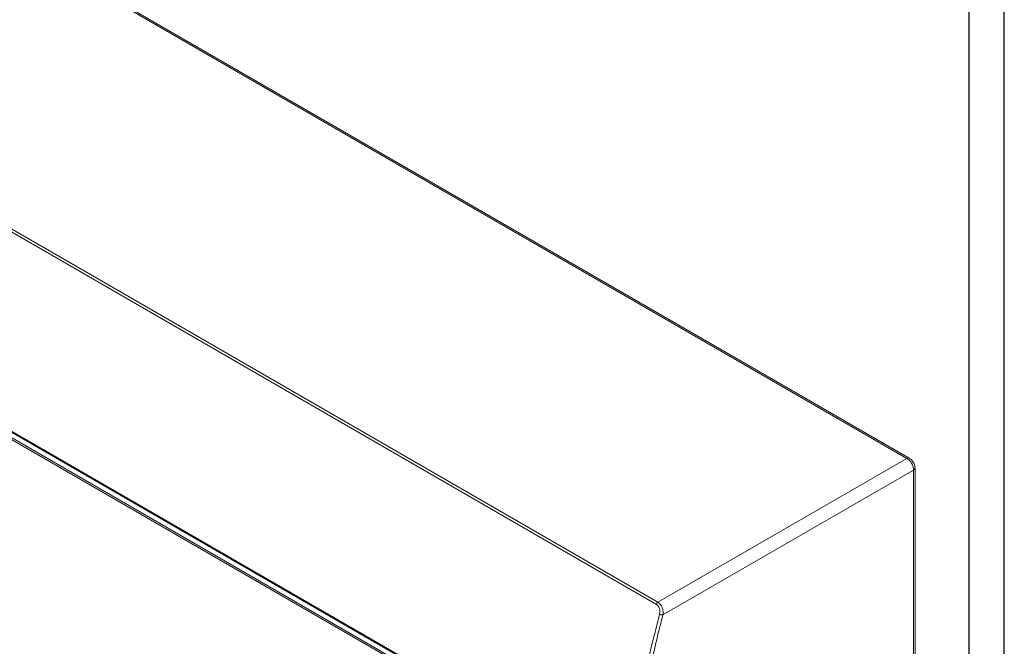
# Model space of a CAD drawing. Header units: millimetres. Extents: x 0 to 1189, y 0 to 841.
# Tile 9 of 10: x 980 to 1189, y 288 to 420. Entities that reach past the tile are written whole.
import ezdxf

# ---------------------------------------------------------------- set-up
doc = ezdxf.new("R2010")
doc.units = ezdxf.units.MM
doc.layers.add('FORMATO', color=7, linetype='Continuous')

msp = doc.modelspace()

# ---------------------------------------------------------------- linework, layer by layer
at = {"color": 7, "linetype": 'Continuous', "lineweight": 15}
for p, q in [((1168.36, 327.53), (980.27, 436.12)), ((1168.86, 327.58), (980.77, 436.17)), ((927.15, 405.18), (1115.24, 296.6)), ((927.49, 405.65), (1115.58, 297.06)), ((1098.19, 264.23), (929.2, 361.79)), ((929.58, 361.33), (1098.01, 264.1)), ((1096.94, 263.18), (930.07, 359.52)), ((930.4, 359.7), (1097.27, 263.36)), ((1168.36, 327.53), (1115.58, 297.06)), ((1169.78, 325.08), (1116.62, 294.4)), ((1169.78, 62.16), (1169.78, 325.08)), ((1170.07, 62.57), (1170.07, 325.49))]:
    msp.add_line(p, q, dxfattribs=at)
for centre, radius, start, end in [((1116, 296.41), 0.782, 122.8988, 165.7526), ((1390.19, 221.91), 283.71, 165.1671, 179.4874)]:
    msp.add_arc(centre, radius, start, end, dxfattribs=at)
at = {"color": 8, "linetype": 'Continuous', "lineweight": 15}
for points, knots in [([(1168.86, 327.58), (1168.79, 327.61), (1168.64, 327.66), (1168.46, 327.58), (1168.36, 327.53)], [0, 0, 0, 0, 0.499949, 1, 1, 1, 1]), ([(1169.78, 325.08), (1169.87, 325.14), (1169.94, 325.2), (1169.99, 325.27), (1170.04, 325.34), (1170.07, 325.42), (1170.07, 325.49)], [-0.7853982, -0.7853982, -0.7853982, -0.7853982, -0.3926991, -0.3926991, -0.3926991, 0, 0, 0, 0])]:
    msp.add_open_spline(points, degree=3, knots=knots, dxfattribs=at)
at = {"color": 7, "linetype": 'Continuous', "lineweight": 15}
for points, knots in [([(1168.36, 327.53), (1168.45, 327.48), (1168.55, 327.42), (1168.64, 327.34), (1168.73, 327.27), (1168.82, 327.19), (1168.9, 327.1), (1168.99, 327.01), (1169.07, 326.91), (1169.15, 326.81), (1169.22, 326.7), (1169.3, 326.59), (1169.36, 326.48), (1169.43, 326.37), (1169.49, 326.25), (1169.54, 326.13), (1169.59, 326.01), (1169.63, 325.89), (1169.67, 325.77), (1169.7, 325.65), (1169.73, 325.53), (1169.75, 325.42), (1169.77, 325.3), (1169.78, 325.19), (1169.78, 325.08)], [1.570796, 1.570796, 1.570796, 1.570796, 1.767146, 1.767146, 1.767146, 1.963495, 1.963495, 1.963495, 2.159845, 2.159845, 2.159845, 2.356194, 2.356194, 2.356194, 2.552544, 2.552544, 2.552544, 2.748894, 2.748894, 2.748894, 2.945243, 2.945243, 2.945243, 3.141593, 3.141593, 3.141593, 3.141593]), ([(1170.07, 325.49), (1170.05, 325.72), (1170.01, 326.09), (1169.78, 326.62), (1169.53, 327.01), (1169.22, 327.35), (1168.99, 327.5), (1168.86, 327.58)], [0, 0, 0, 0, 0.271849, 0.463962, 0.658874, 0.806947, 1, 1, 1, 1]), ([(1115.93, 294.54), (1115.98, 294.73), (1116, 294.93), (1115.99, 295.33), (1115.95, 295.53), (1115.83, 295.91), (1115.74, 296.09), (1115.58, 296.32), (1115.51, 296.39), (1115.39, 296.51), (1115.32, 296.56), (1115.24, 296.6)], [0, 0, 0, 0, 0.25, 0.25, 0.5, 0.5, 0.75, 0.75, 0.875, 0.875, 1, 1, 1, 1]), ([(1115.58, 297.06), (1115.67, 297.01), (1115.77, 296.94), (1115.94, 296.78), (1116.03, 296.69), (1116.18, 296.5), (1116.25, 296.39), (1116.38, 296.16), (1116.43, 296.04), (1116.57, 295.67), (1116.63, 295.41), (1116.67, 295.02), (1116.67, 294.89), (1116.66, 294.64), (1116.64, 294.52), (1116.62, 294.4)], [0, 0, 0, 0, 0.125, 0.125, 0.25, 0.25, 0.375, 0.375, 0.5, 0.5, 0.75, 0.75, 0.875, 0.875, 1, 1, 1, 1]), ([(1116.62, 294.4), (1116.5, 293.93), (1116.26, 293), (1115.91, 291.6), (1115.57, 290.2), (1115.24, 288.8), (1114.91, 287.41), (1114.58, 286.01), (1114.27, 284.62), (1113.96, 283.23), (1113.66, 281.84), (1113.36, 280.45), (1113.07, 279.07), (1112.79, 277.68), (1112.01, 273.77), (1110.85, 267.35), (1109.52, 258.51), (1108.48, 249.78), (1107.92, 243.23), (1107.63, 238.77), (1107.5, 236.35), (1107.39, 233.95), (1107.3, 231.55), (1107.24, 229.17), (1107.2, 226.8), (1107.2, 225.24), (1107.2, 224.45)], [0, 0, 0, 0, 0.019241, 0.038477, 0.057709, 0.076939, 0.096167, 0.115393, 0.134619, 0.153845, 0.173073, 0.192302, 0.211534, 0.230769, 0.250009, 0.375002, 0.500001, 0.624993, 0.749992, 0.785718, 0.821432, 0.857139, 0.892844, 0.928553, 0.96427, 1, 1, 1, 1]), ([(1115.93, 294.54), (1115.97, 294.52), (1116.03, 294.49), (1116.15, 294.45), (1116.21, 294.43), (1116.35, 294.4), (1116.41, 294.39), (1116.53, 294.39), (1116.58, 294.39), (1116.62, 294.4)], [0, 0, 0, 0, 0.25, 0.25, 0.5, 0.5, 0.75, 0.75, 1, 1, 1, 1])]:
    msp.add_open_spline(points, degree=3, knots=knots, dxfattribs=at)
at = {"layer": 'FORMATO'}
for p, q in [((1189, 0), (1189, 841)), ((1181.52, 5), (1181.52, 831))]:
    msp.add_line(p, q, dxfattribs=at)

doc.saveas('drawing.dxf')
